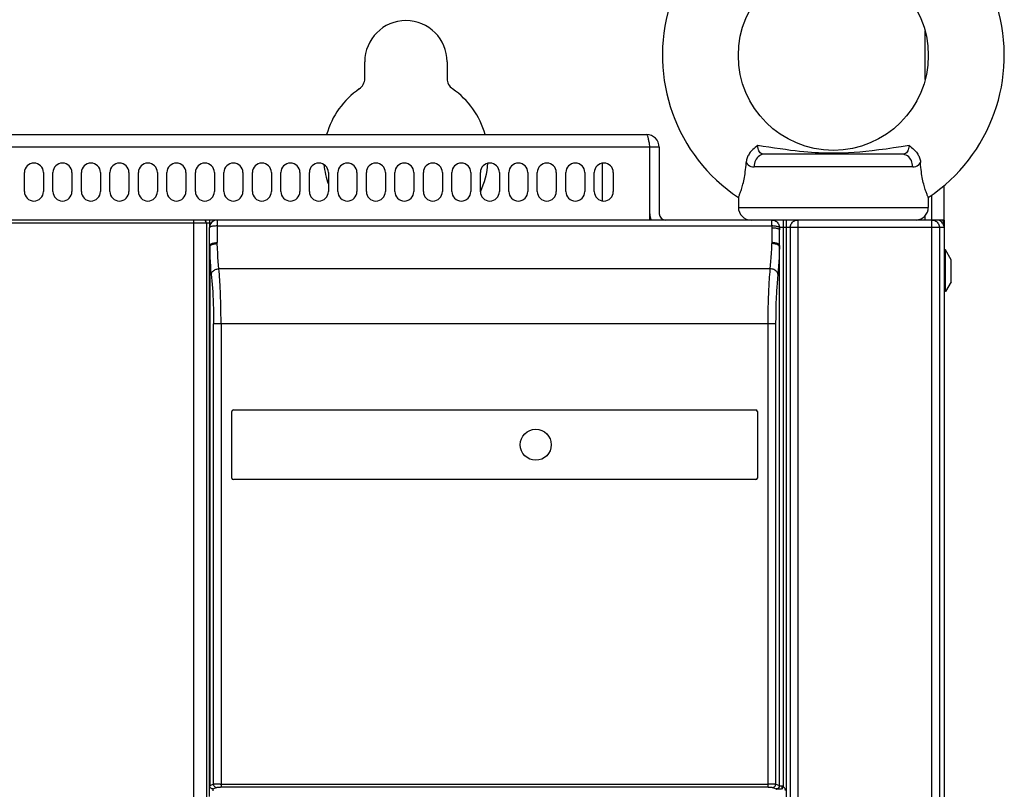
# Model space of a CAD drawing. Extents: x -4139 to -1089, y -1564 to 1941.
# Tile 115 of 160: x -2884 to -2728, y 1153 to 1275. Entities that reach past the tile are written whole.
import ezdxf

# ---------------------------------------------------------------- set-up
doc = ezdxf.new("R2010")
doc.units = 0
doc.header["$LTSCALE"] = 23.1
for name, color, linetype in [('DB155026_1_1_1_2_1_AM_0', 7, 'CONTINUOUS'), ('DIAOHUAN_M12_2_1_AM_0', 7, 'CONTINUOUS'), ('SE5M-TOP-COVER-P1-A__4_1_1', 7, 'CONTINUOUS'), ('SE5M_BASE_P1_A_3_1_1_AM_0', 7, 'CONTINUOUS'), ('SE5M_TOP_A_3_1_1_AM_0', 7, 'CONTINUOUS'), ('SE5M_TOP_A_3_5_1_AM_0', 7, 'CONTINUOUS'), ('X610_37_IO_BASE-20150120_3', 7, 'CONTINUOUS')]:
    doc.layers.add(name, color=color, linetype=linetype)

msp = doc.modelspace()

# ---------------------------------------------------------------- linework, layer by layer
at = {"layer": 'DB155026_1_1_1_2_1_AM_0', "color": 7}
for p, q in [((-2737.69, 1238.32), (-2737.89, 1238.32)), ((-2737.69, 1231.72), (-2737.69, 1238.32)), ((-2736.79, 1236.76), (-2737.69, 1238.32)), ((-2736.79, 1233.28), (-2736.79, 1236.76)), ((-2736.79, 1233.28), (-2737.69, 1231.72)), ((-2737.69, 1231.72), (-2737.89, 1231.72))]:
    msp.add_line(p, q, dxfattribs=at)
at = {"layer": 'DIAOHUAN_M12_2_1_AM_0', "color": 7}
for p, q in [((-2744.53, 1253.42), (-2766.25, 1253.42)), ((-2770.39, 1246.57), (-2770.38, 1246.6)), ((-2770.39, 1246.57), (-2770.39, 1245.02)), ((-2770.38, 1246.6), (-2770.34, 1246.69)), ((-2740.39, 1246.57), (-2740.39, 1245.02))]:
    msp.add_line(p, q, dxfattribs=at)
at = {"layer": 'DIAOHUAN_M12_2_1_AM_0', "color": 2}
for p, q in [((-2742.86, 1251.42), (-2767.92, 1251.42)), ((-2770.39, 1245.02), (-2740.39, 1245.02))]:
    msp.add_line(p, q, dxfattribs=at)
at = {"layer": 'DIAOHUAN_M12_2_1_AM_0', "color": 7}
for points in [[(-2767.34, 1254.8), (-2767.55, 1254.64), (-2767.74, 1254.48), (-2767.92, 1254.33), (-2768.09, 1254.18), (-2768.24, 1254.03), (-2768.38, 1253.88), (-2768.5, 1253.73), (-2768.61, 1253.58), (-2768.71, 1253.44), (-2768.8, 1253.29), (-2768.88, 1253.14), (-2768.95, 1252.99), (-2769.01, 1252.84), (-2769.06, 1252.69), (-2769.1, 1252.54), (-2769.13, 1252.39), (-2769.15, 1252.24), (-2769.16, 1252.09)], [(-2743.44, 1254.8), (-2743.23, 1254.64), (-2743.04, 1254.48), (-2742.86, 1254.33), (-2742.69, 1254.18), (-2742.54, 1254.03), (-2742.4, 1253.88), (-2742.28, 1253.73), (-2742.17, 1253.58), (-2742.07, 1253.44), (-2741.98, 1253.29), (-2741.9, 1253.14), (-2741.83, 1252.99), (-2741.77, 1252.84), (-2741.72, 1252.69), (-2741.68, 1252.54), (-2741.65, 1252.39), (-2741.63, 1252.24), (-2741.62, 1252.09)], [(-2770.34, 1246.69), (-2770.31, 1246.76), (-2770.27, 1246.85), (-2770.23, 1246.95), (-2770.19, 1247.06), (-2770.14, 1247.19), (-2770.09, 1247.33), (-2770.03, 1247.49), (-2769.97, 1247.66), (-2769.91, 1247.84), (-2769.85, 1248.04), (-2769.79, 1248.25), (-2769.72, 1248.47), (-2769.66, 1248.7), (-2769.6, 1248.94), (-2769.54, 1249.2), (-2769.48, 1249.47), (-2769.43, 1249.75), (-2769.38, 1250.04), (-2769.33, 1250.34), (-2769.29, 1250.66), (-2769.25, 1250.99), (-2769.21, 1251.34), (-2769.18, 1251.71), (-2769.16, 1252.09)], [(-2740.39, 1246.57), (-2740.42, 1246.64), (-2740.44, 1246.69), (-2740.47, 1246.76), (-2740.51, 1246.85), (-2740.55, 1246.95), (-2740.59, 1247.06), (-2740.64, 1247.19), (-2740.69, 1247.33), (-2740.75, 1247.49), (-2740.81, 1247.66), (-2740.87, 1247.84), (-2740.93, 1248.04), (-2740.99, 1248.25), (-2741.06, 1248.47), (-2741.12, 1248.7), (-2741.18, 1248.94), (-2741.24, 1249.2), (-2741.3, 1249.47), (-2741.35, 1249.75), (-2741.4, 1250.04), (-2741.45, 1250.34), (-2741.49, 1250.66), (-2741.53, 1250.99), (-2741.57, 1251.34), (-2741.6, 1251.71), (-2741.62, 1252.09)]]:
    msp.add_lwpolyline(points, dxfattribs=at)
at = {"layer": 'DIAOHUAN_M12_2_1_AM_0', "color": 2}
for points in [[(-2766.25, 1253.42), (-2766.47, 1253.4), (-2766.68, 1253.35), (-2766.88, 1253.27), (-2767.07, 1253.16), (-2767.25, 1253.02), (-2767.41, 1252.85), (-2767.56, 1252.66), (-2767.68, 1252.44), (-2767.78, 1252.21), (-2767.86, 1251.95), (-2767.9, 1251.69), (-2767.92, 1251.42)], [(-2755.46, 1253.57), (-2755.87, 1253.57), (-2756.3, 1253.58), (-2756.75, 1253.59), (-2757.24, 1253.6), (-2757.74, 1253.63), (-2758.28, 1253.66), (-2758.84, 1253.7), (-2759.43, 1253.74), (-2760.06, 1253.8), (-2760.72, 1253.87), (-2761.42, 1253.94), (-2762.16, 1254.03), (-2762.95, 1254.14), (-2763.79, 1254.25), (-2764.67, 1254.38), (-2765.56, 1254.52), (-2766.45, 1254.66), (-2767.34, 1254.8)], [(-2766.25, 1253.42), (-2766.45, 1253.43), (-2766.63, 1253.48), (-2766.79, 1253.55), (-2766.93, 1253.66), (-2767.04, 1253.79), (-2767.14, 1253.95), (-2767.21, 1254.13), (-2767.27, 1254.33), (-2767.32, 1254.56), (-2767.34, 1254.8)], [(-2743.44, 1254.8), (-2744.69, 1254.6), (-2745.9, 1254.42), (-2747.07, 1254.24), (-2748.19, 1254.09), (-2749.25, 1253.96), (-2750.25, 1253.84), (-2751.2, 1253.76), (-2752.12, 1253.68), (-2753.01, 1253.63), (-2753.86, 1253.59), (-2754.68, 1253.57), (-2755.46, 1253.57)], [(-2755.45, 1253.42), (-2755.45, 1253.42), (-2755.45, 1253.43), (-2755.45, 1253.46), (-2755.46, 1253.49), (-2755.46, 1253.52), (-2755.46, 1253.57)], [(-2743.44, 1254.8), (-2743.46, 1254.55), (-2743.51, 1254.33), (-2743.57, 1254.12), (-2743.64, 1253.94), (-2743.74, 1253.78), (-2743.86, 1253.65), (-2743.99, 1253.55), (-2744.15, 1253.48), (-2744.33, 1253.43), (-2744.53, 1253.42)], [(-2742.86, 1251.42), (-2742.87, 1251.68), (-2742.92, 1251.93), (-2742.98, 1252.17), (-2743.07, 1252.4), (-2743.19, 1252.61), (-2743.33, 1252.81), (-2743.49, 1252.99), (-2743.67, 1253.14), (-2743.87, 1253.26), (-2744.08, 1253.34), (-2744.3, 1253.4), (-2744.53, 1253.42)], [(-2769.16, 1252.09), (-2769, 1251.89), (-2768.83, 1251.73), (-2768.63, 1251.59), (-2768.41, 1251.5), (-2768.17, 1251.44), (-2767.92, 1251.42)], [(-2742.86, 1251.42), (-2742.6, 1251.44), (-2742.37, 1251.5), (-2742.15, 1251.59), (-2741.95, 1251.72), (-2741.78, 1251.89), (-2741.62, 1252.09)]]:
    msp.add_lwpolyline(points, dxfattribs=at)
at = {"layer": 'DIAOHUAN_M12_2_1_AM_0', "color": 7}
msp.add_circle((-2755.39, 1269.02), 15, dxfattribs=at)
for centre, radius, start, end in [((-2755.39, 1269.02), 27, 303.749, 236.251), ((-2768.39, 1245.02), 2, 180, 270), ((-2742.39, 1245.02), 2, 272.8607, 360)]:
    msp.add_arc(centre, radius, start, end, dxfattribs=at)
at = {"layer": 'SE5M-TOP-COVER-P1-A__4_1_1', "color": 2}
for p, q in [((-2853.66, 1242.52), (-3332.89, 1242.52)), ((-2856.39, 412.52), (-2856.39, 1243.02)), ((-2853.89, 1243.02), (-2853.89, 1241.82)), ((-2737.89, 1242.52), (-2738.12, 1242.52))]:
    msp.add_line(p, q, dxfattribs=at)
at = {"layer": 'SE5M-TOP-COVER-P1-A__4_1_1', "color": 7}
for p, q in [((-2852.69, 1243.02), (-3332.39, 1243.02)), ((-2854.39, 1242.52), (-2854.39, 412.52)), ((-2738.39, 1243.02), (-2739.21, 1243.02)), ((-2737.89, 1242.52), (-2737.89, 1241.82))]:
    msp.add_line(p, q, dxfattribs=at)
for centre in [(-2854.89, 1242.52), (-2738.39, 1242.52)]:
    msp.add_arc(centre, 0.5, 0, 90, dxfattribs=at)
at = {"layer": 'SE5M_BASE_P1_A_3_1_1_AM_0', "color": 2}
for p, q in [((-2740.89, 1265.2), (-2740.89, 1272.84)), ((-2740.89, 1243.02), (-2740.89, 1243.7))]:
    msp.add_line(p, q, dxfattribs=at)
at = {"layer": 'SE5M_BASE_P1_A_3_1_1_AM_0', "color": 7}
for p, q in [((-2829.39, 1265.38), (-2829.39, 1268.02)), ((-2816.39, 1268.02), (-2816.39, 1265.38)), ((-2737.89, 1243.02), (-2737.89, 1248.48)), ((-2739.89, 1246.93), (-2739.89, 1243.02))]:
    msp.add_line(p, q, dxfattribs=at)
for centre, radius, start, end in [((-2822.89, 1268.02), 6.5, 0, 180), ((-2831.39, 1265.38), 2, 304.5181, 360), ((-2814.39, 1265.38), 2, 180, 235.4819), ((-2822.89, 1253.02), 13, 124.5181, 164.3779), ((-2822.89, 1253.02), 13, 15.6206, 55.4819), ((-2822.89, 1253.02), 13, 185.4768, 199.5461), ((-2822.89, 1253.02), 13, 334.7841, 355.4562)]:
    msp.add_arc(centre, radius, start, end, dxfattribs=at)
at = {"layer": 'SE5M_TOP_A_3_1_1_AM_0', "color": 7}
for p, q in [((-3285.89, 1256.52), (-2784.89, 1256.52)), ((-2784.47, 1255.03), (-2784.42, 1254.69)), ((-2784.42, 1254.69), (-2784.39, 1254.52)), ((-2784.39, 1243.02), (-2784.39, 1254.52)), ((-2782.89, 1254.52), (-2784.39, 1254.52)), ((-2782.89, 1254.52), (-2782.89, 1244.02)), ((-2883.14, 1247.52), (-2883.14, 1250.52)), ((-2880.14, 1250.52), (-2880.14, 1247.52)), ((-2878.64, 1247.52), (-2878.64, 1250.52)), ((-2875.64, 1250.52), (-2875.64, 1247.52)), ((-2874.14, 1247.52), (-2874.14, 1250.52)), ((-2871.14, 1250.52), (-2871.14, 1247.52)), ((-2869.64, 1247.52), (-2869.64, 1250.52)), ((-2866.64, 1250.52), (-2866.64, 1247.52)), ((-2865.14, 1247.52), (-2865.14, 1250.52)), ((-2862.14, 1250.52), (-2862.14, 1247.52)), ((-2860.64, 1247.52), (-2860.64, 1250.52)), ((-2857.64, 1250.52), (-2857.64, 1247.52)), ((-2856.14, 1247.52), (-2856.14, 1250.52)), ((-2853.14, 1250.52), (-2853.14, 1247.52)), ((-2851.64, 1247.52), (-2851.64, 1250.52)), ((-2848.64, 1250.52), (-2848.64, 1247.52)), ((-2847.14, 1247.52), (-2847.14, 1250.52)), ((-2844.14, 1250.52), (-2844.14, 1247.52)), ((-2842.64, 1247.52), (-2842.64, 1250.52)), ((-2839.64, 1250.52), (-2839.64, 1247.52)), ((-2838.14, 1247.52), (-2838.14, 1250.52)), ((-2835.14, 1250.52), (-2835.14, 1247.52)), ((-2833.64, 1247.52), (-2833.64, 1250.52)), ((-2830.64, 1250.52), (-2830.64, 1247.52)), ((-2829.14, 1247.52), (-2829.14, 1250.52)), ((-2826.14, 1250.52), (-2826.14, 1247.52)), ((-2824.64, 1247.52), (-2824.64, 1250.52)), ((-2821.64, 1250.52), (-2821.64, 1247.52)), ((-2820.14, 1247.52), (-2820.14, 1250.52)), ((-2817.14, 1250.52), (-2817.14, 1247.52)), ((-2815.64, 1247.52), (-2815.64, 1250.52)), ((-2812.64, 1250.52), (-2812.64, 1247.52)), ((-2811.14, 1247.52), (-2811.14, 1250.52)), ((-2808.14, 1250.52), (-2808.14, 1247.52)), ((-2806.64, 1247.52), (-2806.64, 1250.52)), ((-2803.64, 1250.52), (-2803.64, 1247.52)), ((-2802.14, 1247.52), (-2802.14, 1250.52)), ((-2799.14, 1250.52), (-2799.14, 1247.52)), ((-2797.64, 1247.52), (-2797.64, 1250.52)), ((-2794.64, 1250.52), (-2794.64, 1247.52)), ((-2793.14, 1247.52), (-2793.14, 1250.52)), ((-2790.14, 1250.52), (-2790.14, 1247.52)), ((-2737.89, 1243.02), (-2738.48, 1243.02)), ((-2737.89, 1243.02), (-2737.89, 1242.52))]:
    msp.add_line(p, q, dxfattribs=at)
at = {"layer": 'SE5M_TOP_A_3_1_1_AM_0', "color": 2}
msp.add_line((-2784.39, 1254.52), (-3286.39, 1254.52), dxfattribs=at)
at = {"layer": 'SE5M_TOP_A_3_1_1_AM_0', "color": 7}
msp.add_lwpolyline([(-2784.89, 1256.52), (-2784.86, 1256.51), (-2784.83, 1256.49), (-2784.81, 1256.45), (-2784.78, 1256.4), (-2784.75, 1256.33), (-2784.72, 1256.25), (-2784.7, 1256.16), (-2784.67, 1256.05), (-2784.64, 1255.93), (-2784.61, 1255.8), (-2784.58, 1255.66), (-2784.56, 1255.52), (-2784.53, 1255.36), (-2784.5, 1255.2), (-2784.47, 1255.03)], dxfattribs=at)
for centre, radius, start, end in [((-2784.89, 1254.52), 2, 0, 90), ((-2881.64, 1250.52), 1.5, 0, 180), ((-2877.14, 1250.52), 1.5, 0, 180), ((-2872.64, 1250.52), 1.5, 0, 180), ((-2868.14, 1250.52), 1.5, 0, 180), ((-2863.64, 1250.52), 1.5, 0, 180), ((-2859.14, 1250.52), 1.5, 0, 180), ((-2854.64, 1250.52), 1.5, 0, 180), ((-2850.14, 1250.52), 1.5, 0, 180), ((-2845.64, 1250.52), 1.5, 0, 180), ((-2841.14, 1250.52), 1.5, 0, 180), ((-2836.64, 1250.52), 1.5, 0, 180), ((-2832.14, 1250.52), 1.5, 0, 180), ((-2827.64, 1250.52), 1.5, 0, 180), ((-2823.14, 1250.52), 1.5, 0, 180), ((-2818.64, 1250.52), 1.5, 0, 180), ((-2814.14, 1250.52), 1.5, 0, 180), ((-2809.64, 1250.52), 1.5, 0, 180), ((-2805.14, 1250.52), 1.5, 0, 180), ((-2800.64, 1250.52), 1.5, 0, 180), ((-2796.14, 1250.52), 1.5, 0, 180), ((-2791.64, 1250.52), 1.5, 0, 180), ((-2881.64, 1247.52), 1.5, 180, 360), ((-2877.14, 1247.52), 1.5, 180, 360), ((-2872.64, 1247.52), 1.5, 180, 360), ((-2868.14, 1247.52), 1.5, 180, 360), ((-2863.64, 1247.52), 1.5, 180, 360), ((-2859.14, 1247.52), 1.5, 180, 360), ((-2854.64, 1247.52), 1.5, 180, 360), ((-2850.14, 1247.52), 1.5, 180, 360), ((-2845.64, 1247.52), 1.5, 180, 360), ((-2841.14, 1247.52), 1.5, 180, 360), ((-2836.64, 1247.52), 1.5, 180, 360), ((-2832.14, 1247.52), 1.5, 180, 360), ((-2827.64, 1247.52), 1.5, 180, 360), ((-2823.14, 1247.52), 1.5, 180, 360), ((-2818.64, 1247.52), 1.5, 180, 360), ((-2814.14, 1247.52), 1.5, 180, 360), ((-2809.64, 1247.52), 1.5, 180, 360), ((-2805.14, 1247.52), 1.5, 180, 360), ((-2800.64, 1247.52), 1.5, 180, 360), ((-2796.14, 1247.52), 1.5, 180, 360), ((-2791.64, 1247.52), 1.5, 180, 360), ((-2781.89, 1244.02), 2.5, 180, 203.595), ((-2781.89, 1244.02), 1, 180, 270)]:
    msp.add_arc(centre, radius, start, end, dxfattribs=at)
at = {"layer": 'SE5M_TOP_A_3_5_1_AM_0', "color": 7}
msp.add_line((-2791.89, 1252), (-2791.89, 1246.04), dxfattribs=at)
at = {"layer": 'X610_37_IO_BASE-20150120_3', "color": 2}
for p, q in [((-2852.69, 1243.02), (-2852.69, 1239.45)), ((-2765.09, 1242.08), (-2765.09, 1243.02)), ((-2763.29, 1243.02), (-2763.29, 1153.49)), ((-2762.79, 1067.32), (-2762.79, 1243.02)), ((-2761.01, 1243.02), (-2761.01, 1241.82)), ((-2739.83, 1068.39), (-2739.83, 1243.02)), ((-2852.69, 1242.08), (-2765.09, 1242.08)), ((-2765.09, 1242.08), (-2765.09, 1241.75)), ((-2765.09, 1241.75), (-2765.09, 1239.45)), ((-2763.89, 1241.82), (-2763.89, 1241.46)), ((-2737.89, 1241.82), (-2763.89, 1241.82)), ((-2762.2, 1241.82), (-2762.2, 1068.58)), ((-2738.63, 1241.82), (-2738.63, 1068.58)), ((-2765.09, 1239.35), (-2765.09, 1239.3)), ((-2853.88, 1238.84), (-2853.88, 1153.67)), ((-2763.9, 1153.67), (-2763.9, 1238.84)), ((-2765.35, 1235.32), (-2852.43, 1235.32)), ((-2764.15, 1234.47), (-2764.21, 1233.75)), ((-2764.28, 1232.93), (-2764.31, 1232.53)), ((-2764.45, 1230.07), (-2764.46, 1229.76)), ((-2764.46, 1229.58), (-2764.47, 1229.08)), ((-2764.46, 1229.76), (-2764.46, 1229.58)), ((-2853.28, 1153.91), (-2853.28, 1226.64)), ((-2764.5, 1226.64), (-2853.28, 1226.64)), ((-2852.09, 1226.64), (-2852.09, 1153.43)), ((-2765.69, 1153.43), (-2765.69, 1226.64)), ((-2853.28, 1153.91), (-2853.88, 1153.67)), ((-2852.52, 1153.93), (-2852.78, 1153.93)), ((-2852.24, 1153.93), (-2852.52, 1153.93)), ((-2852.24, 1153.93), (-2765.69, 1153.93)), ((-2765.4, 1153.93), (-2765.69, 1153.93)), ((-2763.9, 1153.67), (-2764.5, 1153.91)), ((-2853.39, 1153.16), (-2853.39, 1152.85)), ((-2853.38, 1153.17), (-2852.79, 1153.41)), ((-2765.69, 1153.43), (-2852.19, 1153.43)), ((-2764.99, 1153.41), (-2764.4, 1153.17)), ((-2764.39, 1153.14), (-2764.39, 1153.16)), ((-2763.9, 1153.67), (-2763.9, 1153.59)), ((-2763.29, 1153.49), (-2763.55, 1153.07))]:
    msp.add_line(p, q, dxfattribs=at)
at = {"layer": 'X610_37_IO_BASE-20150120_3', "color": 7}
for p, q in [((-2739.09, 1243.02), (-2852.69, 1243.02)), ((-2853.89, 1151.94), (-2853.89, 1241.82)), ((-2763.89, 1153.66), (-2763.89, 1241.46)), ((-2761.01, 1241.82), (-2761.01, 1068.39)), ((-2737.89, 1241.82), (-2737.89, 1067.83)), ((-2850.14, 1213.02), (-2767.64, 1213.02)), ((-2850.39, 1202.27), (-2850.39, 1212.77)), ((-2767.39, 1212.77), (-2767.39, 1202.27)), ((-2767.64, 1202.02), (-2850.14, 1202.02)), ((-2763.89, 1153.64), (-2763.89, 1153.66))]:
    msp.add_line(p, q, dxfattribs=at)
at = {"layer": 'X610_37_IO_BASE-20150120_3', "color": 2}
for points in [[(-2765.09, 1243.02), (-2764.93, 1243.01), (-2764.78, 1242.98), (-2764.63, 1242.93), (-2764.49, 1242.86), (-2764.36, 1242.77), (-2764.24, 1242.67), (-2764.14, 1242.55), (-2764.05, 1242.42), (-2763.98, 1242.28), (-2763.93, 1242.13), (-2763.9, 1241.97), (-2763.89, 1241.82)], [(-2762.2, 1241.82), (-2762.19, 1241.97), (-2762.16, 1242.13), (-2762.11, 1242.28), (-2762.04, 1242.42), (-2761.95, 1242.55), (-2761.85, 1242.67), (-2761.74, 1242.77), (-2761.61, 1242.86), (-2761.47, 1242.93), (-2761.32, 1242.98), (-2761.17, 1243.01), (-2761.01, 1243.02)], [(-2739.83, 1243.02), (-2739.68, 1243.01), (-2739.52, 1242.98), (-2739.38, 1242.93), (-2739.23, 1242.86), (-2739.1, 1242.77), (-2738.99, 1242.67), (-2738.88, 1242.55), (-2738.8, 1242.42), (-2738.73, 1242.28), (-2738.68, 1242.13), (-2738.65, 1241.97), (-2738.63, 1241.82)], [(-2852.69, 1242.08), (-2852.85, 1242.08), (-2853, 1242.07), (-2853.15, 1242.06), (-2853.29, 1242.05), (-2853.42, 1242.03), (-2853.54, 1242), (-2853.64, 1241.98), (-2853.73, 1241.95), (-2853.8, 1241.92), (-2853.85, 1241.89), (-2853.88, 1241.85), (-2853.89, 1241.82)], [(-2763.89, 1241.82), (-2763.91, 1241.85), (-2763.94, 1241.88), (-2764, 1241.92), (-2764.07, 1241.95), (-2764.16, 1241.97), (-2764.26, 1242), (-2764.38, 1242.02), (-2764.5, 1242.04), (-2764.64, 1242.06), (-2764.79, 1242.07), (-2764.94, 1242.08), (-2765.09, 1242.08)], [(-2763.89, 1241.46), (-2763.9, 1241.5), (-2763.93, 1241.54), (-2763.98, 1241.57), (-2764.05, 1241.61), (-2764.14, 1241.64), (-2764.24, 1241.67), (-2764.36, 1241.69), (-2764.49, 1241.71), (-2764.63, 1241.73), (-2764.78, 1241.74), (-2764.93, 1241.75), (-2765.09, 1241.75)], [(-2853.89, 1239), (-2853.88, 1239.06), (-2853.85, 1239.12), (-2853.8, 1239.18), (-2853.73, 1239.23), (-2853.64, 1239.28), (-2853.55, 1239.32), (-2853.43, 1239.36), (-2853.31, 1239.39), (-2853.16, 1239.42), (-2853.01, 1239.44), (-2852.85, 1239.45), (-2852.69, 1239.46)], [(-2852.69, 1239.35), (-2852.69, 1239.4), (-2852.69, 1239.45)], [(-2852.69, 1239.3), (-2852.69, 1239.32), (-2852.69, 1239.35)], [(-2763.89, 1239), (-2763.9, 1239.06), (-2763.93, 1239.12), (-2763.98, 1239.18), (-2764.05, 1239.23), (-2764.13, 1239.28), (-2764.23, 1239.32), (-2764.35, 1239.36), (-2764.47, 1239.39), (-2764.62, 1239.42), (-2764.77, 1239.44), (-2764.93, 1239.45), (-2765.09, 1239.46)], [(-2765.09, 1239.45), (-2765.09, 1239.43), (-2765.09, 1239.4), (-2765.09, 1239.35)], [(-2853.88, 1238.84), (-2853.88, 1238.86), (-2853.89, 1238.89), (-2853.89, 1238.92), (-2853.89, 1238.95), (-2853.89, 1238.98), (-2853.89, 1239)], [(-2853.88, 1238.84), (-2853.86, 1238.89), (-2853.82, 1238.95)], [(-2853.63, 1234.47), (-2853.68, 1235.06), (-2853.72, 1235.71), (-2853.77, 1236.41), (-2853.81, 1237.17), (-2853.85, 1237.98), (-2853.88, 1238.84)], [(-2853.82, 1238.95), (-2853.76, 1239.01), (-2853.69, 1239.06), (-2853.6, 1239.11), (-2853.5, 1239.15), (-2853.38, 1239.19), (-2853.26, 1239.23), (-2853.12, 1239.26), (-2852.98, 1239.28), (-2852.83, 1239.29), (-2852.69, 1239.3)], [(-2852.43, 1235.32), (-2852.48, 1235.88), (-2852.53, 1236.48), (-2852.58, 1237.13), (-2852.62, 1237.81), (-2852.65, 1238.54), (-2852.69, 1239.3)], [(-2765.35, 1235.32), (-2765.3, 1235.87), (-2765.25, 1236.47), (-2765.21, 1237.11), (-2765.17, 1237.8), (-2765.13, 1238.53), (-2765.09, 1239.3)], [(-2763.96, 1238.95), (-2764.02, 1239.01), (-2764.09, 1239.06), (-2764.18, 1239.11), (-2764.28, 1239.15), (-2764.4, 1239.19), (-2764.52, 1239.23), (-2764.66, 1239.26), (-2764.8, 1239.28), (-2764.95, 1239.29), (-2765.09, 1239.3)], [(-2763.9, 1238.84), (-2763.93, 1237.97), (-2763.97, 1237.17), (-2764.01, 1236.41), (-2764.06, 1235.71), (-2764.1, 1235.06), (-2764.15, 1234.47)], [(-2763.9, 1238.84), (-2763.92, 1238.89), (-2763.96, 1238.95)], [(-2763.89, 1239), (-2763.89, 1238.98), (-2763.89, 1238.95), (-2763.89, 1238.92), (-2763.89, 1238.89), (-2763.89, 1238.86), (-2763.9, 1238.84)], [(-2853.63, 1234.47), (-2853.61, 1234.58), (-2853.57, 1234.68), (-2853.52, 1234.78), (-2853.45, 1234.88), (-2853.36, 1234.97), (-2853.25, 1235.05), (-2853.14, 1235.12), (-2853.01, 1235.19), (-2852.88, 1235.24), (-2852.73, 1235.28), (-2852.58, 1235.3), (-2852.43, 1235.32)], [(-2852.09, 1226.64), (-2852.09, 1227.11), (-2852.09, 1227.56), (-2852.1, 1227.98), (-2852.1, 1228.37), (-2852.11, 1228.73), (-2852.11, 1229.07), (-2852.12, 1229.4), (-2852.13, 1229.71), (-2852.13, 1230.03), (-2852.14, 1230.33), (-2852.15, 1230.63), (-2852.16, 1230.92), (-2852.17, 1231.22), (-2852.19, 1231.51), (-2852.2, 1231.83), (-2852.22, 1232.16), (-2852.23, 1232.5), (-2852.25, 1232.86), (-2852.28, 1233.23), (-2852.3, 1233.61), (-2852.33, 1234.02), (-2852.36, 1234.43), (-2852.4, 1234.87), (-2852.43, 1235.32)], [(-2765.69, 1226.64), (-2765.69, 1227.11), (-2765.69, 1227.56), (-2765.68, 1227.98), (-2765.68, 1228.37), (-2765.67, 1228.73), (-2765.67, 1229.07), (-2765.66, 1229.4), (-2765.65, 1229.71), (-2765.65, 1230.03), (-2765.64, 1230.34), (-2765.63, 1230.63), (-2765.62, 1230.93), (-2765.6, 1231.22), (-2765.59, 1231.52), (-2765.58, 1231.83), (-2765.56, 1232.15), (-2765.54, 1232.49), (-2765.52, 1232.85), (-2765.5, 1233.22), (-2765.48, 1233.61), (-2765.45, 1234.01), (-2765.42, 1234.43), (-2765.38, 1234.86), (-2765.35, 1235.32)], [(-2764.15, 1234.47), (-2764.17, 1234.58), (-2764.21, 1234.68), (-2764.26, 1234.78), (-2764.33, 1234.88), (-2764.42, 1234.97), (-2764.53, 1235.05), (-2764.64, 1235.12), (-2764.77, 1235.19), (-2764.9, 1235.24), (-2765.05, 1235.28), (-2765.2, 1235.3), (-2765.35, 1235.32)], [(-2853.63, 1234.47), (-2853.58, 1233.94), (-2853.54, 1233.4), (-2853.49, 1232.84), (-2853.45, 1232.27), (-2853.41, 1231.68), (-2853.38, 1231.07), (-2853.35, 1230.41), (-2853.32, 1229.71), (-2853.3, 1228.98), (-2853.29, 1228.22), (-2853.28, 1227.44), (-2853.28, 1226.64)], [(-2764.21, 1233.75), (-2764.23, 1233.5), (-2764.25, 1233.28), (-2764.28, 1232.93)], [(-2764.35, 1231.93), (-2764.36, 1231.8), (-2764.38, 1231.45)], [(-2764.31, 1232.53), (-2764.32, 1232.29), (-2764.35, 1231.93)], [(-2764.42, 1230.75), (-2764.42, 1230.68), (-2764.43, 1230.62), (-2764.43, 1230.46), (-2764.45, 1230.07)], [(-2764.38, 1231.45), (-2764.39, 1231.26), (-2764.4, 1231.07), (-2764.42, 1230.75)], [(-2764.47, 1229.08), (-2764.48, 1228.93), (-2764.48, 1228.78), (-2764.49, 1228.4)], [(-2764.49, 1228.4), (-2764.49, 1228.18), (-2764.49, 1227.93), (-2764.49, 1227.66), (-2764.49, 1227.35), (-2764.5, 1227.01), (-2764.5, 1153.91)], [(-2852.78, 1153.93), (-2852.9, 1153.92), (-2853, 1153.92), (-2853.09, 1153.92), (-2853.16, 1153.92), (-2853.22, 1153.91), (-2853.26, 1153.91), (-2853.28, 1153.91)], [(-2853.28, 1153.91), (-2853.28, 1153.83), (-2853.26, 1153.75), (-2853.23, 1153.68), (-2853.19, 1153.61), (-2853.14, 1153.55), (-2853.08, 1153.5), (-2853.01, 1153.46), (-2852.94, 1153.43), (-2852.86, 1153.41), (-2852.79, 1153.41)], [(-2764.5, 1153.91), (-2764.52, 1153.91), (-2764.56, 1153.91), (-2764.61, 1153.92), (-2764.69, 1153.92), (-2764.78, 1153.92), (-2764.88, 1153.92), (-2765, 1153.93), (-2765.12, 1153.93), (-2765.4, 1153.93)], [(-2764.99, 1153.41), (-2764.92, 1153.41), (-2764.84, 1153.43), (-2764.77, 1153.46), (-2764.7, 1153.5), (-2764.64, 1153.55), (-2764.59, 1153.61), (-2764.55, 1153.68), (-2764.52, 1153.75), (-2764.5, 1153.83), (-2764.5, 1153.91)], [(-2853.88, 1153.67), (-2853.88, 1153.67), (-2853.89, 1153.67), (-2853.89, 1153.67), (-2853.89, 1153.67), (-2853.89, 1153.66), (-2853.89, 1153.66)], [(-2853.39, 1153.16), (-2853.47, 1153.17), (-2853.54, 1153.19), (-2853.62, 1153.22), (-2853.68, 1153.26), (-2853.74, 1153.31), (-2853.79, 1153.37), (-2853.84, 1153.44), (-2853.87, 1153.51), (-2853.88, 1153.59), (-2853.89, 1153.66)], [(-2853.86, 1153.51), (-2853.88, 1153.59), (-2853.88, 1153.67)], [(-2853.38, 1153.17), (-2853.46, 1153.17), (-2853.54, 1153.19), (-2853.61, 1153.22), (-2853.68, 1153.26), (-2853.74, 1153.32), (-2853.79, 1153.37), (-2853.83, 1153.44), (-2853.86, 1153.51)], [(-2853.39, 1153.16), (-2853.39, 1153.16), (-2853.39, 1153.17), (-2853.39, 1153.17), (-2853.39, 1153.17), (-2853.39, 1153.17), (-2853.38, 1153.17)], [(-2852.79, 1153.41), (-2852.77, 1153.41), (-2852.74, 1153.41), (-2852.69, 1153.42), (-2852.63, 1153.42), (-2852.56, 1153.42), (-2852.48, 1153.43), (-2852.39, 1153.43), (-2852.29, 1153.43), (-2852.19, 1153.43)], [(-2765.69, 1153.43), (-2765.59, 1153.43), (-2765.49, 1153.43), (-2765.39, 1153.43), (-2765.3, 1153.43), (-2765.22, 1153.42), (-2765.15, 1153.42), (-2765.09, 1153.42), (-2765.04, 1153.41), (-2765.01, 1153.41), (-2764.99, 1153.41)], [(-2763.9, 1153.59), (-2763.92, 1153.52), (-2763.95, 1153.44), (-2763.99, 1153.38), (-2764.04, 1153.31), (-2764.1, 1153.26), (-2764.17, 1153.22), (-2764.24, 1153.19), (-2764.32, 1153.17), (-2764.4, 1153.17)], [(-2764.39, 1153.16), (-2764.39, 1153.16), (-2764.39, 1153.17), (-2764.39, 1153.17), (-2764.39, 1153.17), (-2764.39, 1153.17), (-2764.4, 1153.17)], [(-2764.39, 1153.16), (-2764.31, 1153.17), (-2764.24, 1153.19), (-2764.16, 1153.22), (-2764.1, 1153.26), (-2764.04, 1153.31), (-2763.99, 1153.37), (-2763.94, 1153.44), (-2763.91, 1153.51), (-2763.9, 1153.58), (-2763.89, 1153.66)], [(-2764.39, 1153.14), (-2764.31, 1153.14), (-2764.24, 1153.16), (-2764.17, 1153.19), (-2764.1, 1153.23), (-2764.04, 1153.28), (-2763.99, 1153.34), (-2763.95, 1153.4), (-2763.92, 1153.48), (-2763.9, 1153.55), (-2763.89, 1153.64)], [(-2763.66, 1153.1), (-2763.78, 1153.1), (-2763.9, 1153.1), (-2764.01, 1153.11), (-2764.1, 1153.11), (-2764.19, 1153.11), (-2764.26, 1153.12), (-2764.32, 1153.12), (-2764.36, 1153.13), (-2764.38, 1153.13), (-2764.39, 1153.14)], [(-2763.49, 1153.6), (-2763.57, 1153.6), (-2763.65, 1153.61), (-2763.72, 1153.61), (-2763.78, 1153.61), (-2763.83, 1153.62), (-2763.86, 1153.62), (-2763.88, 1153.63), (-2763.89, 1153.64)], [(-2763.49, 1153.6), (-2763.49, 1153.52), (-2763.5, 1153.45), (-2763.51, 1153.38), (-2763.52, 1153.31), (-2763.54, 1153.25), (-2763.56, 1153.2), (-2763.58, 1153.16), (-2763.61, 1153.13), (-2763.63, 1153.11), (-2763.66, 1153.1)], [(-2763.29, 1153.49), (-2763.32, 1153.53), (-2763.36, 1153.55), (-2763.39, 1153.57), (-2763.42, 1153.59), (-2763.46, 1153.6), (-2763.49, 1153.6)], [(-2762.96, 1152.9), (-2762.96, 1152.99), (-2762.98, 1153.07), (-2763.01, 1153.16), (-2763.04, 1153.23), (-2763.09, 1153.31), (-2763.14, 1153.37), (-2763.21, 1153.44), (-2763.29, 1153.49)]]:
    msp.add_lwpolyline(points, dxfattribs=at)
at = {"layer": 'X610_37_IO_BASE-20150120_3', "color": 7}
for points in [[(-2737.89, 1241.82), (-2737.9, 1241.98), (-2737.93, 1242.13), (-2737.98, 1242.28), (-2738.05, 1242.42), (-2738.14, 1242.55), (-2738.24, 1242.67), (-2738.36, 1242.77), (-2738.49, 1242.86), (-2738.63, 1242.93), (-2738.78, 1242.98), (-2738.93, 1243.01), (-2739.09, 1243.02)], [(-2763.89, 1153.66), (-2763.89, 1153.66), (-2763.89, 1153.67), (-2763.89, 1153.67), (-2763.89, 1153.67), (-2763.89, 1153.67), (-2763.9, 1153.67)]]:
    msp.add_lwpolyline(points, dxfattribs=at)
msp.add_circle((-2802.39, 1207.52), 2.45, dxfattribs=at)
for centre, radius, start, end in [((-2852.69, 1241.82), 1.2, 89.9993, 180), ((-2850.14, 1212.77), 0.25, 90, 180), ((-2767.64, 1212.77), 0.25, 0, 90), ((-2850.14, 1202.27), 0.25, 180, 270), ((-2767.64, 1202.27), 0.25, 270, 360)]:
    msp.add_arc(centre, radius, start, end, dxfattribs=at)

doc.saveas('drawing.dxf')
